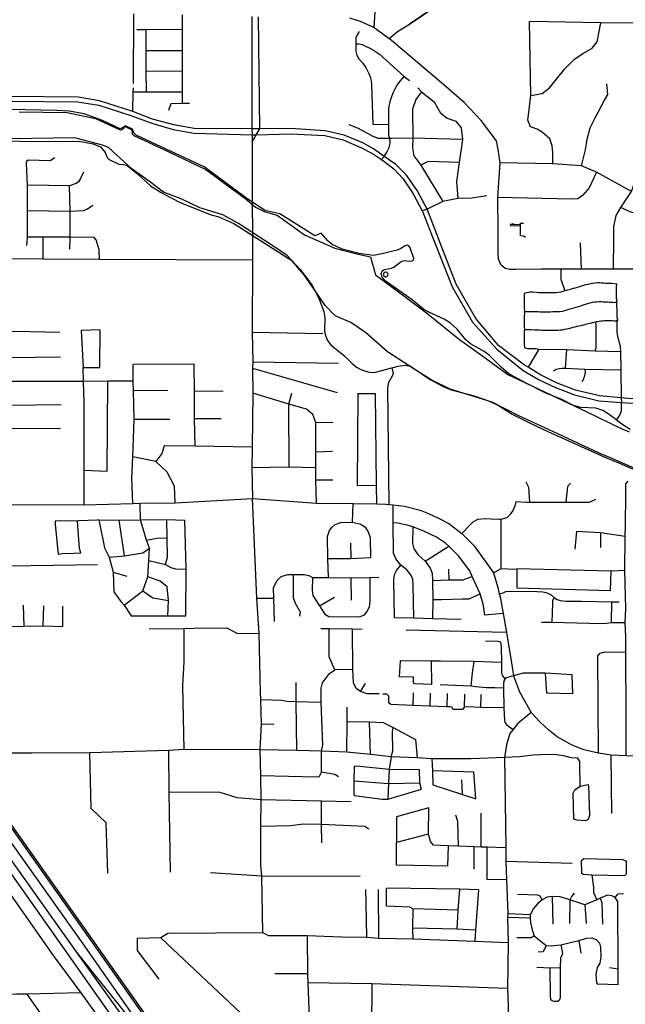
# Model space of a CAD drawing. Header units: millimetres. Extents: x 35 to 72953, y -43 to 70184.
# Tile 95 of 204: x 29095 to 31063, y 37154 to 40354. Entities that reach past the tile are written whole.
import ezdxf

# ---------------------------------------------------------------- set-up
doc = ezdxf.new("R2010")
doc.units = ezdxf.units.MM
for name, color, linetype in [('railways', 4, 'Continuous'), ('roads_1', 1, 'Continuous'), ('roads_3', 3, 'Continuous'), ('water', 7, 'Continuous')]:
    doc.layers.add(name, color=color, linetype=linetype)

msp = doc.modelspace()

# ---------------------------------------------------------------- linework, layer by layer
at = {"layer": 'railways'}
for points in [[(31763.06, 33924.64), (31164.58, 34767.53), (31034.41, 34951.75), (30983.51, 35021.79), (30944.71, 35077.09), (30496.26, 35710.64), (30031.48, 36367.34), (29992.61, 36417.66), (29927.43, 36510.31), (29858.54, 36612.56), (29477.24, 37149.55), (28915.35, 37943.94), (28624.53, 38352.86), (28440.73, 38616.37), (28383.67, 38696.46)], [(31770.35, 33923.69), (31167.99, 34769.98), (31039.76, 34954.24), (30988.85, 35024.27), (30950.05, 35079.57), (30501.61, 35713.12), (30038.53, 36366.89), (29998.18, 36423.01), (29969.5, 36469.4), (29936.64, 36516.6), (29863.29, 36615.88), (29482.58, 37152.02), (28920.7, 37946.42), (28628.92, 38356.66), (28445.07, 38620.26), (28383.67, 38696.46)]]:
    msp.add_lwpolyline(points, dxfattribs=at)
at = {"layer": 'roads_1'}
for points in [[(28211.62, 38747.35), (28439.55, 38455.93), (28529.22, 38335.27), (28634.84, 38177.3), (29029.32, 37630.59), (29420.41, 37077.12), (29732.27, 36650.16), (29950.09, 36354.93), (29982.08, 36310.45), (30102.49, 36140.7), (30165.53, 36036.12), (30218.88, 35916.24), (30262.52, 35774.65), (30293.57, 35674.58)], [(29279.82, 37324.88), (28682.97, 38164.08)], [(30281.11, 35794.76), (30277.97, 35802.34), (30223.73, 35961.29), (30168.88, 36076.95), (30107.02, 36169.67), (30000.78, 36321.79), (29970.97, 36363.92), (29746.9, 36678.9), (29421.23, 37126.19), (29279.82, 37324.88)]]:
    msp.add_lwpolyline(points, dxfattribs=at)
at = {"layer": 'roads_3'}
for points in [[(30246.69, 40329.5), (30255.07, 40450.88), (30264.85, 40476.14), (30291.78, 40505.61), (30284.8, 40520.93), (30272.68, 40512.14), (30265.33, 40497.32), (30264.85, 40476.14)], [(30166.73, 40360.86), (30201.96, 40349.81), (30246.69, 40329.5), (30259.25, 40320.68), (30296.04, 40293.36), (30323, 40316.14), (30362.49, 40339.91), (30441.64, 40393.8), (30362.49, 40339.91)], [(29465.5, 40373.13), (29463.64, 40146.79)], [(29622.99, 40370.19), (29622.99, 40322.5), (29622.98, 40254.14), (29622.97, 40187.55), (29622.96, 40119.95), (29622.84, 40081.58)], [(29849.44, 40364.48), (29849.43, 39999.92)], [(29875.94, 39999.44), (29871.16, 40363.9)], [(29622.99, 40322.5), (29504.81, 40321.9), (29475.53, 40321.76)], [(29504.81, 40321.9), (29505.14, 40254.41), (29505.46, 40188.06), (29505.78, 40120.36)], [(31444.67, 40342.03), (31249.65, 40342.16), (31106.79, 40343.26), (30983.37, 40344.59), (30751.68, 40348.11)], [(30755.73, 40107.75), (30751.68, 40348.11)], [(30755.73, 40107.75), (30793.03, 40114.59), (30817.27, 40132.68), (30867.27, 40194.97), (30899.59, 40227.64), (30926.86, 40245.74), (30955.14, 40262.32), (30972.18, 40282.17), (30983.37, 40344.59)], [(30198.1, 40315.76), (30192.75, 40307.06), (30187.57, 40296.04), (30187.97, 40276.52), (30187.38, 40252.51), (30190.41, 40239.72), (30196.84, 40227.46), (30210.23, 40212.72), (30220.58, 40199.36), (30230.17, 40179.25), (30234.84, 40166.26), (30238.25, 40147.41), (30239.93, 40109.8), (30242.42, 40014.57), (30294.69, 40013.68)], [(30657.1, 39888.72), (30649.88, 39933.04), (30644.83, 39961.19), (30595.09, 40027.19), (30539.44, 40085.09), (30473.18, 40142.28), (30296.04, 40293.36)], [(30187.97, 40276.52), (30197.07, 40276.52), (30207.96, 40274.03), (30242.06, 40257.51), (30264.91, 40242.04), (30344.54, 40170.07), (30361.85, 40157.11)], [(29505.14, 40254.41), (29622.98, 40254.14)], [(31025.23, 39543.42), (31026.36, 39644.67), (31026.36, 39681.36), (31033.94, 39718.56), (31048.46, 39744.29), (31082.96, 39796.52), (31095.03, 39829.62), (31100.58, 39871.33), (31098.06, 39911.79), (31099.57, 39944.21), (31113.71, 39976.38), (31160.17, 40064.84), (31170.19, 40114.79), (31191.48, 40130.67), (31220.27, 40148.26), (31234.91, 40161.33), (31249.73, 40194.32)], [(29505.46, 40188.06), (29622.97, 40187.55)], [(30271.5, 39900.12), (30279.82, 39909.74), (30288.23, 39924.1), (30295.8, 39939.17), (30298.33, 39947.96), (30299.6, 39956.75), (30298.58, 39967.81), (30295.05, 39978.11), (30294.69, 40013.68), (30294.55, 40026.61), (30294.55, 40047.46), (30295.06, 40067.31), (30300.61, 40092.44), (30308.44, 40116.56), (30319.05, 40135.91), (30327.63, 40148.97), (30337.98, 40162.04), (30344.54, 40170.07)], [(29462.58, 40056.55), (29464.22, 40120.51), (29464.53, 40132.69)], [(30389.23, 40132.64), (30400.59, 40120.45), (30441.67, 40087.73), (30461.36, 40053.04), (30484.6, 40034.95), (30512.88, 40024.4), (30530.05, 40002.78), (30534.08, 39965.59), (30523.72, 39890.21), (30515.19, 39828.53), (30518.78, 39773.39)], [(30920.69, 39879.03), (30933.83, 39931.21), (30939.5, 39965.84), (30949.1, 40002.53), (30965.01, 40035.57), (30995.06, 40090.47), (31006.67, 40111.58), (31003.64, 40145.77)], [(30450.57, 39657.3), (30419.04, 39738.32), (30386.4, 39799.77), (30351.98, 39849.29), (30317.86, 39883.31), (30283.31, 39907.19), (30279.82, 39909.74), (30245, 39935.25), (30210.58, 39953.84), (30149.61, 39978.72), (30087.77, 39993.44), (29975.12, 40001.32), (29875.94, 39999.44), (29849.43, 39999.92), (29662.75, 40001.35), (29596.5, 40012.61), (29526.43, 40031.28), (29462.58, 40056.55), (29354.8, 40091.14), (29285.43, 40102.72), (29065.8, 40105.1)], [(29464.22, 40120.51), (29505.78, 40120.36), (29622.96, 40119.95)], [(30400.59, 40120.45), (30382.91, 40095.33), (30371.8, 40063.16), (30372.29, 39969.68), (30372.16, 39937.66), (30375.94, 39912.23), (30398.61, 39882.2), (30470.44, 39764.05)], [(30827.67, 39885.62), (30827.72, 39922.39), (30825.87, 39944.22), (30818.31, 39967.35), (30792.55, 39988.45), (30776.39, 39998.51), (30755.68, 40006.04), (30746.59, 40027.66), (30751.14, 40062.33), (30755.73, 40107.75)], [(29067.21, 40089.5), (29283.4, 40087.2), (29352.43, 40076.47), (29453.57, 40044.27), (29524.51, 40018.3), (29593.54, 39997.41), (29661.61, 39985.55), (29850.81, 39980.24), (29863.92, 39979.87), (29975.6, 39983.81), (30086.81, 39977.6), (30146.25, 39963.48), (30206.17, 39938.07), (30242.12, 39919.44), (30271.5, 39900.12), (30279.03, 39895.16), (30312.59, 39868.64), (30340.87, 39837.03), (30373.94, 39789.04), (30403.05, 39733.13), (30405.1, 39729.22), (30435.99, 39650.61)], [(29647.19, 40081.75), (29622.84, 40081.58), (29586.33, 40081.25), (29579.01, 40059.14)], [(30075.07, 39661.2), (30054.43, 39651.65), (29940.12, 39723.8), (29891.53, 39734.53), (29829.04, 39776.46), (29766.17, 39823.68), (29694.64, 39876.3), (29587.57, 39925.77), (29473.71, 39978.79), (29466.36, 39986.69), (29461.56, 39998.19), (29438.54, 40009.51), (29433.06, 40005.31), (29422.19, 40000.05), (29364, 40027.3), (29305.26, 40048.55), (29255.94, 40057.11), (29215.77, 40059.32), (29060.56, 40063.13)], [(30534.08, 39965.59), (30372.29, 39969.68), (30305.15, 39967.81), (30298.58, 39967.81), (30288.49, 39967.81), (30274.85, 39968.31), (30260.21, 39968.31), (30242.03, 39976.11), (30195.83, 40001.24), (30166.03, 40013.3)], [(29849.43, 39999.92), (29850.81, 39980.24), (29850.81, 39957.7)], [(29850.81, 39957.7), (29863.92, 39979.87), (29875.94, 39999.44)], [(28844.73, 39961.49), (29219.95, 39958.91), (29288.13, 39959.9), (29334.36, 39951.5), (29357.8, 39941.56), (29373.46, 39922.7), (29379.01, 39906.12), (29385.83, 39899.59), (29417.64, 39885.01), (29431.53, 39883.74), (29443.9, 39881.48), (29477.99, 39853.59), (29520.4, 39814.13), (29554.49, 39792.51), (29566.52, 39785.83), (29614.58, 39761.58), (29682.25, 39734.19), (29717.13, 39720.25), (29742.1, 39714.08), (29791.08, 39692.2)], [(29850.81, 39957.7), (29850.86, 39771.97)], [(29123.2, 39899.04), (29194.26, 39896.54), (29209.26, 39906.48)], [(29118.87, 39620.8), (29121.01, 39648.16), (29121.03, 39733.44), (29120.33, 39816.25), (29117.84, 39888.02), (29118.92, 39896.2), (29123.2, 39899.04)], [(30523.72, 39890.21), (30422.97, 39893.23), (30398.61, 39882.2)], [(30649.38, 39756.37), (30649.27, 39776.64), (30657.1, 39888.72)], [(31082.96, 39796.52), (30969.36, 39858.73), (30920.69, 39879.03), (30827.67, 39885.62), (30657.1, 39888.72)], [(29302.09, 39859.21), (29292.8, 39837.89), (29286.73, 39827.94), (29278.51, 39821.55), (29257.44, 39814.79), (29120.33, 39816.25)], [(30969.36, 39858.73), (30945.57, 39808.52), (30924.85, 39784.39), (30908.7, 39772.33), (30889.86, 39771.18), (30649.27, 39776.64)], [(29258.12, 39608.69), (29258.84, 39647.23), (29259.22, 39731.29), (29257.44, 39814.79)], [(30613.36, 39781.64), (30564.46, 39774.87), (30518.78, 39773.39), (30470.44, 39764.05), (30419.04, 39738.32), (30403.05, 39733.13)], [(29332.78, 39750.11), (29315.27, 39738.74), (29301.71, 39733.41), (29259.22, 39731.29), (29121.03, 39733.44)], [(29850.86, 39771.97), (29851.28, 39646.37)], [(30649.76, 39689.89), (30649.38, 39756.37)], [(31200.07, 39727.08), (31159.68, 39723.07), (31106.15, 39722.56), (31078.36, 39729.98), (31048.46, 39744.29)], [(29791.08, 39692.2), (29979.19, 39571.46), (30006.92, 39542.14), (30031.86, 39510.54), (30045.51, 39490.59), (30066.31, 39451.57), (30083.16, 39406.45), (30087.3, 39386.94), (30086.26, 39342.83), (30088.24, 39330.96), (30095.67, 39312.34), (30104.99, 39299.26), (30113.56, 39290.72), (30151.69, 39261.01), (30174.09, 39237.85), (30189.53, 39224.99), (30203.84, 39217.45), (30226.91, 39210.13), (30238.87, 39208.35), (30251.01, 39209.13), (30304.31, 39222.63), (30325.39, 39227.97), (30349.21, 39231.63), (30364.93, 39227.86), (30371.99, 39223.98), (30428.67, 39185.06), (30471.22, 39161.89), (30497.68, 39151.7), (30571.96, 39131.63), (30621.67, 39114.56), (30650.76, 39100.48), (30695.39, 39072.76), (30749.62, 39045.38), (30811.75, 39016.01), (31006.74, 38928.44)], [(30790.92, 39543.92), (30707.88, 39542.13), (30688.42, 39542.9), (30673.35, 39545.49), (30659.33, 39556.85), (30651.29, 39575.97), (30650.25, 39600.52), (30649.76, 39689.89)], [(30688.05, 39685.13), (30723.09, 39684.55)], [(30689.2, 39689.61), (30697.9, 39689.51), (30723.1, 39688.84)], [(30697.91, 39693.44), (30697.9, 39689.51)], [(30738.56, 39646.39), (30733.99, 39651.44), (30722.97, 39651.61), (30723.09, 39684.55), (30723.1, 39688.84), (30723.12, 39693.17), (30732.57, 39693.17)], [(30097.13, 39634.62), (30075.07, 39661.2)], [(30435.99, 39650.61), (30448.09, 39618)], [(30462.21, 39626.07), (30450.57, 39657.3)], [(29337.04, 39647.05), (29258.84, 39647.23), (29171, 39647.44), (29121.01, 39648.16)], [(29171.36, 39576.31), (29171, 39647.44)], [(29354.53, 39575.33), (29353.81, 39606.54), (29343.47, 39638.88), (29337.04, 39647.05)], [(29851.28, 39646.37), (29851.5, 39572.69), (29851.09, 39339.37), (29852.57, 39242.34), (29852.06, 39222.18), (29853.22, 39141.04), (29850.89, 38965.31), (29850.1, 38898.08), (29852.01, 38798.19)], [(30363.93, 39613.15), (30360.32, 39619.66), (30354.88, 39621.19), (30347.35, 39619.37), (30333.32, 39610.5), (30321.84, 39605.85), (30277.49, 39594.66), (30244.92, 39588.56), (30198.45, 39594.36), (30143.26, 39608.2), (30110.14, 39623.67), (30097.13, 39634.62)], [(30448.09, 39618), (30500.48, 39486.5), (30567.11, 39371.91), (30645.73, 39283.86), (30731.54, 39213.86), (30782.84, 39184.52), (30836.54, 39158.55), (30897.9, 39134.85), (30977.48, 39116.21), (31050.44, 39110.75), (31082.95, 39108.31), (31149.3, 39113.52), (31189.38, 39116.78), (31453.42, 39122.54), (31655.85, 39126.96), (31850.01, 39134.32), (31965.06, 39136.58), (32206.92, 39136.15), (32266.61, 39136.04), (32286.27, 39135.49), (32567.69, 39132.71), (32620.79, 39131.26), (32771.25, 39119.69)], [(32742.41, 39137.46), (32620.57, 39143.81), (32568.19, 39145.99), (32536.62, 39146.43), (32291.78, 39149.96), (32268.76, 39150.08), (32205.06, 39150.09), (31965.36, 39150.14), (31851.77, 39149), (31656.33, 39141.07), (31453.33, 39132.47), (31189.38, 39130.32), (31081.99, 39122.42), (31049.71, 39125.57), (30979.38, 39132.41), (30901.74, 39150.08), (30839.21, 39173.75), (30785.72, 39200.88), (30747.38, 39225.21), (30735.78, 39231.66), (30650.94, 39296), (30577.7, 39382.94), (30513.57, 39495.44), (30462.21, 39626.07)], [(30920.92, 39543.72), (30917.48, 39629.57)], [(30376.16, 39577.91), (30363.93, 39613.15)], [(29851.5, 39572.69), (29354.53, 39575.33), (29171.36, 39576.31), (29063.92, 39576.88)], [(30560.2, 39300.56), (30545.32, 39314.31), (30517.08, 39349), (30495.52, 39367.63), (30474.81, 39380.71), (30426.51, 39402.66), (30408.72, 39412.64), (30370.97, 39443.68), (30283.32, 39505.31), (30272.78, 39517.84), (30269.77, 39529.59), (30272.97, 39537.13), (30279.28, 39542.23), (30303.47, 39546.88), (30311.19, 39549.76), (30330.02, 39565.72), (30337.18, 39569.71), (30345.18, 39571.48), (30361.32, 39569.6), (30370.28, 39570.29), (30374.59, 39572.85), (30376.16, 39577.91)], [(30288.73, 39519.77), (30291.19, 39522.6), (30292.17, 39526.28), (30291.31, 39529.89), (30288.84, 39532.68), (30286.39, 39533.76), (30283.83, 39533.89), (30281.19, 39533.19), (30279.17, 39531.68), (30277.88, 39529.94), (30276.96, 39527.05), (30277.3, 39524.55), (30278.46, 39521.66), (30280.16, 39520.17), (30283.22, 39518.71), (30285.82, 39518.79), (30288.73, 39519.77)], [(31093.64, 39544.13), (31025.23, 39543.42), (30920.92, 39543.72), (30854.25, 39543.82), (30790.92, 39543.92)], [(30854.25, 39543.82), (30854.25, 39511.44), (30867.02, 39473.11)], [(31036.1, 39494.72), (31020, 39496.61), (31011.16, 39496.94), (31005.69, 39497.05), (30999.58, 39497.38), (30993.08, 39497.83), (30986.39, 39498.6), (30979.33, 39499.05), (30971.8, 39498.94), (30964.27, 39498.49), (30956.64, 39497.38), (30949.11, 39495.61), (30941.68, 39494.06), (30934.43, 39492.51), (30927.46, 39490.51), (30914, 39486.3), (30907.31, 39484.41), (30900.72, 39482.42), (30894.13, 39480.54), (30887.45, 39478.65), (30880.67, 39476.88), (30873.89, 39474.99), (30867.02, 39473.11), (30860.05, 39471.34), (30853.08, 39469.45), (30838.87, 39467.23), (30831.52, 39466.79), (30824.18, 39466.57), (30809.68, 39466.35), (30795.47, 39466.79), (30788.31, 39466.9), (30781.25, 39467.12), (30774.19, 39467.46), (30760.26, 39468.68), (30753.76, 39469.34), (30737.94, 39465.46)], [(31036.1, 39494.72), (31033.01, 39488.22), (31033.19, 39480.35), (31033.38, 39471.59), (31033.48, 39466.49), (31033.67, 39460.95), (31033.85, 39455.07), (31034.04, 39449.09), (31035.31, 39438.34), (31034.51, 39436.23), (31034.8, 39429.58), (31035.17, 39422.82), (31035.45, 39416.05), (31035.74, 39409.29), (31035.93, 39402.42), (31036.11, 39395.55), (31036.11, 39388.56), (31037.47, 39377.5), (31035.83, 39374.6), (31035.64, 39367.5), (31035.55, 39360.3), (31035.55, 39353.31), (31035.64, 39346.22), (31036.11, 39339.02), (31036.87, 39331.92), (31038.18, 39325.05), (31039.97, 39318.18), (31043.74, 39304.43), (31045.06, 39297.56), (31046.09, 39290.35), (31047.67, 39276.3), (31048.54, 39216.42), (31049.71, 39125.57), (31050.44, 39110.75)], [(30737.94, 39465.46), (30734.94, 39464.72), (30734.56, 39457.63), (30734.37, 39444.1), (30734.47, 39438.45), (30734.56, 39432.35), (30734.75, 39419.49), (30736.12, 39405.75), (30735.03, 39405.86), (30735.13, 39398.88), (30735.03, 39392), (30734.94, 39385.13), (30734.66, 39371.16), (30734.56, 39364.07), (30734.37, 39356.87), (30735.82, 39346.69), (30734.28, 39343.12), (30734.28, 39336.58), (30734.28, 39329.71), (30734.28, 39323.39), (30734.37, 39317.18), (30734.37, 39311.31), (30734.47, 39305.65), (30734.56, 39300.44), (30735.85, 39289.05)], [(30736.12, 39405.75), (30748.54, 39405.75), (30767.28, 39406.08), (30779.05, 39405.86), (30785.35, 39405.53), (30791.94, 39405.53), (30798.82, 39405.3), (30805.88, 39405.19), (30820.38, 39405.41), (30827.91, 39405.75), (30835.53, 39405.75), (30843.16, 39405.75), (30850.97, 39406.19), (30858.69, 39407.3), (30866.41, 39408.96), (30873.85, 39411.07), (30881.29, 39413.28), (30888.73, 39415.72), (30896.16, 39418.05), (30903.6, 39420.38), (30911.23, 39422.71), (30918.85, 39425.03), (30926.39, 39427.36), (30933.92, 39429.8), (30941.35, 39432.24), (30948.7, 39434.23), (30956.14, 39436.01), (30963.39, 39437.12), (30970.73, 39437.67), (30977.7, 39438.34), (30984.66, 39438.22), (30991.72, 39438), (30998.78, 39437.56), (31005.37, 39437), (31011.59, 39436.67), (31017.52, 39436.34), (31022.6, 39436.01), (31028.72, 39435.34), (31035.31, 39438.34)], [(31037.47, 39377.5), (31033.33, 39374.73), (31027.49, 39375.17), (31020.52, 39375.62), (31012.43, 39375.95), (31003.67, 39375.95), (30994.07, 39375.51), (30988.8, 39374.95), (30983.62, 39374.4), (30978.34, 39373.73), (30972.79, 39372.85), (30968.45, 39372.26), (30967.14, 39371.85), (30961.21, 39370.41), (30955.18, 39368.74), (30949.35, 39367.41), (30943.42, 39365.97), (30937.58, 39364.42), (30931.46, 39363.09), (30925.25, 39361.54), (30918.94, 39359.99), (30912.63, 39358.44), (30906.23, 39356.88), (30899.64, 39355.33), (30893.05, 39353.67), (30886.36, 39351.9), (30879.4, 39350.23), (30872.43, 39348.57), (30865.37, 39347.13), (30858.12, 39345.91), (30850.78, 39345.02), (30843.62, 39344.47), (30836.09, 39344.14), (30828.46, 39344.14), (30820.93, 39344.36), (30813.49, 39344.36), (30806.06, 39344.36), (30798.9, 39344.47), (30791.93, 39344.8), (30785.34, 39345.03), (30779.22, 39345.36), (30773.57, 39345.58), (30768.3, 39345.69), (30758.89, 39346.58), (30750.7, 39346.8), (30744.95, 39346.36), (30735.82, 39346.69)], [(30965.56, 39277.93), (30968.04, 39288.1), (30968.13, 39296.08), (30968.32, 39305.4), (30968.6, 39314.93), (30968.6, 39320.25), (30968.6, 39325.68), (30968.6, 39331.56), (30968.6, 39337.54), (30968.6, 39343.19), (30968.51, 39348.63), (30968.32, 39358.05), (30968.04, 39364.26), (30967.47, 39370.35), (30968.45, 39372.26)], [(29225.64, 39338.1), (29128.68, 39340.12), (29063, 39340.89)], [(29295.34, 39344.11), (29301.39, 39224.49), (29355.93, 39224.48), (29356.96, 39346.11), (29295.34, 39344.11)], [(29851.09, 39339.37), (30080.52, 39334.31)], [(31079.52, 39022.77), (31052.21, 39039.84), (31042.71, 39047.26), (31034.1, 39052.97), (31027.08, 39059.13), (31007.87, 39073.98), (30990.26, 39083.96), (30967.39, 39091.94), (30918.9, 39094.6), (30895.36, 39100.47), (30859.21, 39118.65), (30803.1, 39141.82), (30741.62, 39172.75), (30684.75, 39203.56), (30659.62, 39225.51), (30621.39, 39264.2), (30604.16, 39276.06), (30560.2, 39300.56)], [(30735.85, 39289.05), (30745.83, 39286.28), (30753.36, 39286.06), (30762.49, 39285.72), (30768.14, 39285.61), (30773.7, 39285.39), (30782.14, 39284.15), (30873.02, 39282.4), (30965.56, 39277.93), (31047.67, 39276.3)], [(30782.14, 39284.15), (30747.38, 39225.21)], [(30869.38, 39221.85), (30873.02, 39282.4)], [(29227.65, 39257.68), (29062.67, 39255.42)], [(29462.93, 38782.13), (29459.91, 38865.58), (29462.96, 38933.94), (29467.01, 39054.57), (29465.01, 39148.06), (29464.51, 39179.99), (29463.51, 39233.51)], [(29661.99, 39234.49), (29463.51, 39233.51)], [(29664.99, 38968.09), (29663.49, 39057.05), (29662.99, 39146.53), (29661.99, 39234.49)], [(29852.57, 39242.34), (30131.46, 39238.46)], [(29302.38, 39178.64), (29301.39, 39224.49)], [(29852.06, 39222.18), (30127.07, 39142.61)], [(30304.31, 39222.63), (30308.69, 39204.46), (30307.13, 39197.76), (30294.13, 39175.01), (30290.77, 39157.84), (30295.14, 38778.87)], [(30829.93, 39213.28), (30833.13, 39215.75), (30839.91, 39218.3), (30847.82, 39220.3), (30857.89, 39221.41), (30869.38, 39221.85), (30933.02, 39218.86), (31048.54, 39216.42)], [(30923.51, 39178.29), (30926.05, 39182.83), (30928.6, 39187.38), (30930.01, 39192.14), (30931.33, 39197.13), (30932.64, 39203.01), (30933.49, 39209.32), (30933.21, 39216.64), (30933.02, 39218.86)], [(29464.51, 39179.99), (29381.43, 39179.42), (29302.38, 39178.64), (29062.38, 39178.35), (28900.35, 39177.96), (28861.99, 39177.83), (28816.49, 39177.66), (28740.77, 39177.39), (28659.96, 39177.11), (28562.99, 39176.76), (28464.68, 39176.41), (28340.77, 39175.98), (28264, 39175.71)], [(29304.34, 38778.15), (29304.36, 38890.73), (29304.38, 39031.48), (29304.4, 39111.9), (29302.38, 39178.64)], [(29304.36, 38890.73), (29379.11, 38886.7), (29381.43, 39179.42)], [(29577.13, 39149.05), (29465.01, 39148.06)], [(29756.42, 39147.51), (29662.99, 39146.53)], [(30057.3, 39045.5), (30048.03, 39071.3), (30027.56, 39088.57), (29970.18, 39105.11), (29853.22, 39141.04)], [(29971.25, 38900.5), (29970.18, 39105.11), (29980.09, 39140.46)], [(30251.61, 39138.38), (30193.51, 39138.06), (30193.68, 39138.06), (30191.41, 38840.64), (30254.47, 38842.17)], [(30255.86, 38781.35), (30254.47, 38842.17), (30251.61, 39138.38)], [(31034.1, 39052.97), (31045.28, 39069.5), (31051.01, 39083.63), (31050.44, 39110.75)], [(29229.72, 39102.67), (29062.07, 39100.64)], [(29583.18, 39055.56), (29467.01, 39054.57)], [(29750.36, 39057.04), (29663.49, 39057.05)], [(30059.5, 38782.63), (30057.52, 38858.29), (30057.29, 38898.36), (30058.09, 38949.43), (30057.3, 39045.5)], [(30113.15, 39044.6), (30057.3, 39045.5)], [(29227.61, 39025.46), (29061.79, 39025.24)], [(29850.89, 38965.31), (29664.99, 38968.09), (29564.98, 38969.11), (29556.9, 38944.98), (29537.7, 38918.84)], [(30111.7, 38951.59), (30058.09, 38949.43)], [(29600.31, 38784.63), (29597.8, 38838.91), (29574.56, 38884.16), (29537.7, 38918.84), (29462.96, 38933.94)], [(31006.74, 38928.44), (31044.61, 38913.25), (31156.01, 38864.46)], [(30057.29, 38898.36), (29971.25, 38900.5), (29850.1, 38898.08)], [(30113.06, 38858.3), (30057.52, 38858.29)], [(30740.4, 38852.94), (30749.2, 38835.45), (30751.75, 38786.65)], [(31065.79, 37962.27), (31066.07, 38088.67), (31064.98, 38299.89), (31065.31, 38348.65), (31063, 38395.62), (31065.31, 38441.17), (31061.29, 38564.6), (31062.36, 38674.61), (31063.49, 38710.22), (31065.35, 38812.03), (31064.77, 38846.46), (31072.8, 38854.92)], [(30884.73, 38848.57), (30875.21, 38836.9), (30870.22, 38786.19)], [(29060.84, 38778.58), (29304.34, 38778.15), (29462.93, 38782.13), (29487.18, 38782.64), (29600.31, 38784.63), (29852.01, 38798.19)], [(29852.01, 38798.19), (30059.5, 38782.63), (30178.43, 38782.03), (30255.86, 38781.35), (30284.59, 38779.99), (30295.14, 38778.87), (30308.6, 38777.44), (30345.56, 38772.85), (30396.2, 38760.13), (30424.24, 38749.24), (30454.57, 38735.04), (30489.82, 38716.52), (30532.25, 38684.8), (30572.49, 38643.94), (30634.52, 38556.97)], [(29876.77, 37981.43), (29881.38, 38066.45), (29878.91, 38143.91), (29878.27, 38169.1), (29873.51, 38359.85), (29866.12, 38474.39), (29852.01, 38798.19)], [(30532.25, 38684.8), (30555.77, 38709.89), (30568.98, 38722.52), (30583.99, 38731.16), (30608.61, 38733.09), (30627.26, 38732.05), (30654.19, 38731.02), (30659.82, 38731.12), (30667.58, 38732.89), (30679.58, 38736.7), (30691.5, 38748.55), (30699.27, 38759.38), (30706.52, 38777.42), (30708.07, 38788.76)], [(30708.07, 38788.76), (30739.68, 38786.7), (30751.75, 38786.65), (30870.22, 38786.19), (30947.41, 38786.19), (30967.1, 38796.49)], [(28134.34, 38768.48), (28183.33, 38711.67), (28241.59, 38634.53), (28301.38, 38563.74), (28454.07, 38382.74), (29203.85, 37312.84), (29293.54, 37192.16), (29421.21, 37013.58), (29620.81, 36743.27), (29707.22, 36618.73), (29858.19, 36406.04), (29943.81, 36285.15)], [(29434.6, 38451.39), (29495.21, 38498.64), (29511.39, 38543.87), (29515.43, 38597.15), (29517.46, 38636.36), (29506.86, 38663), (29488.18, 38728.86), (29487.18, 38782.64)], [(30176.33, 38721.76), (30178.43, 38782.03)], [(30375.6, 38409), (30373.94, 38515.51), (30372.66, 38535.71), (30366.07, 38550.44), (30353.18, 38566.39), (30333.71, 38581.13), (30317.4, 38601.79), (30310.26, 38620.38), (30308.92, 38718.92), (30308.6, 38777.44)], [(29352.82, 38728.88), (29346.76, 38727.87), (29258.37, 38724.87), (29227.05, 38725.88), (29210.9, 38724.88), (29210.38, 38713.32), (29220.47, 38617.31), (29233.61, 38619.31), (29271.48, 38620.32), (29293.7, 38621.31), (29289.67, 38635.89), (29283.62, 38723.86)], [(29352.82, 38728.88), (29418.47, 38727.86), (29488.18, 38728.86), (29573.54, 38730.35), (29632.13, 38728.33)], [(29352.82, 38728.88), (29370.99, 38638.39), (29385.63, 38607.23), (29399.26, 38558.96), (29401.27, 38494.63), (29423.49, 38463.45), (29434.6, 38451.39), (29457.83, 38417.2), (29577.03, 38417.18), (29634.61, 38417.18)], [(29435.63, 38612.24), (29418.47, 38727.86)], [(29568.97, 38583.57), (29575.54, 38607.7), (29574.53, 38670.53), (29573.54, 38730.35)], [(29634.61, 38417.18), (29636.14, 38569.49), (29632.13, 38728.33)], [(30098.27, 38542.06), (30096.63, 38602.91), (30096.01, 38675), (30102.43, 38694.43), (30109.56, 38704.51), (30120.55, 38713.94), (30139.06, 38720.37), (30176.33, 38721.76)], [(30176.33, 38721.76), (30203.51, 38714.75), (30218, 38704.64), (30227.34, 38689.77), (30233.8, 38671.92), (30235.26, 38606.91)], [(30659.78, 38570.32), (30659.82, 38731.12)], [(30666.62, 38424.79), (30607.27, 38419.31), (30601.26, 38454.92), (30592.09, 38488.06), (30565.93, 38545.18), (30557.92, 38563.15), (30521.34, 38612.3), (30489.44, 38643.78), (30479.18, 38653.05), (30449.46, 38672.97), (30408.42, 38692.53), (30373.09, 38705.75), (30354.2, 38711.8), (30323.86, 38718.07), (30308.92, 38718.92)], [(30373.09, 38705.75), (30371.35, 38651.84), (30376.31, 38634.89), (30388.77, 38616.36), (30413.06, 38594.21), (30428.91, 38571.91), (30435.27, 38555.67), (30436.8, 38531.85), (30437.49, 38469.82)], [(30904.87, 38690.59), (30899.22, 38633.87)], [(31062.36, 38674.61), (30982.33, 38686.84), (30904.87, 38690.59)], [(29506.86, 38663), (29541.2, 38669.53), (29574.53, 38670.53)], [(30982.33, 38686.84), (30982.42, 38638.89)], [(29385.63, 38607.23), (29435.63, 38612.24), (29495.23, 38621.28), (29517.46, 38636.36)], [(30170.23, 38654.35), (30170.83, 38603.82)], [(30413.06, 38594.21), (30489.44, 38643.78)], [(29515.43, 38597.15), (29568.97, 38583.57), (29586.14, 38574.52), (29604.32, 38568.99), (29636.14, 38569.49)], [(30096.63, 38602.91), (30170.83, 38603.82), (30235.26, 38606.91)], [(29060.06, 38579.24), (29347.74, 38584.11)], [(30312.87, 38410.55), (30311.25, 38534.41), (30313.18, 38551.8), (30319.73, 38564.78), (30333.71, 38581.13)], [(30490.67, 38533.5), (30489.92, 38568.99)], [(30634.52, 38556.97), (30659.78, 38570.32), (30682.91, 38569.53), (30697.51, 38568.81), (30710.49, 38569.48)], [(30710.49, 38569.48), (30711.14, 38508.33)], [(31061.29, 38564.6), (31017.78, 38562.54), (30710.49, 38569.48)], [(31015.46, 38499.53), (31017.78, 38562.54)], [(29399.26, 38558.96), (29443.71, 38545.89)], [(29577.03, 38417.18), (29579.05, 38466.96), (29574.51, 38510.69), (29551.79, 38529.79), (29511.39, 38543.87)], [(29922.93, 38398.9), (29920.57, 38474.84), (29920.53, 38507.47), (29930.41, 38530.32), (29944.42, 38545.04)], [(29944.42, 38545.04), (29966.16, 38551.56), (29983.72, 38551.36), (30021.01, 38551.38), (30034.33, 38548.54), (30046.84, 38541.57), (30098.27, 38542.06), (30171.77, 38540.84), (30233.84, 38541.5), (30262.1, 38542.1)], [(29983.72, 38551.36), (29984.15, 38477.02), (29990.08, 38458.07), (30007.1, 38430.42), (30004.97, 38416.19)], [(30046.84, 38541.57), (30046.1, 38500.51), (30048.31, 38483.37), (30069.62, 38449.61), (30086.66, 38422.66), (30099.64, 38414.32), (30199.56, 38414.03), (30215.3, 38420.46), (30222.87, 38429.88), (30232.4, 38445.86), (30234.32, 38463.7), (30233.84, 38541.5)], [(30171.77, 38540.84), (30172.03, 38468.01)], [(30436.8, 38531.85), (30490.67, 38533.5), (30535.74, 38534.46), (30565.93, 38545.18)], [(30634.52, 38556.97), (30648.51, 38509.54), (30653.79, 38487.93), (30656.15, 38478.25), (30662, 38448.44), (30666.62, 38424.79), (30676.8, 38363.18), (30693.21, 38263.83), (30700.46, 38221.83), (30719.9, 38169.43), (30757.37, 38103.05)], [(29495.21, 38498.64), (29527.54, 38475.51), (29579.05, 38466.96)], [(30711.14, 38508.33), (31015.46, 38499.53)], [(29866.12, 38474.39), (29920.57, 38474.84)], [(30069.62, 38449.61), (30117.83, 38477.88)], [(30437.49, 38469.82), (30437, 38407.6)], [(30437.49, 38469.82), (30465.71, 38470.52), (30500.57, 38471.01), (30533.4, 38472.02), (30556.13, 38472.02), (30592.09, 38488.06)], [(30653.79, 38487.93), (30666.09, 38492.22), (30675.48, 38495.96), (30694.65, 38497.08), (30776.58, 38495.96), (30795.75, 38495.2), (30805.8, 38492.65), (30822.28, 38484.98), (30833.18, 38475.99), (30842.21, 38469.9), (30852.01, 38466.93), (30870.99, 38465.06), (30919.84, 38464.69), (31018.39, 38462.6), (31043.49, 38462.07)], [(30833.18, 38475.99), (30828.73, 38470.7), (30826.87, 38466.07), (30826.47, 38457.48), (30824.87, 38396.65)], [(29106.8, 38451.45), (29108.82, 38382.87)], [(29171.94, 38384.07), (29173.47, 38449.43)], [(29235.08, 38382.06), (29235.59, 38448.41)], [(31018.39, 38462.6), (31016.88, 38395.81)], [(30529.59, 38404.97), (30437, 38407.6), (30375.6, 38409), (30312.87, 38410.55)], [(28726.45, 38377.64), (29050.21, 38378.58), (29059.3, 38381.87), (29108.82, 38382.87), (29171.94, 38384.07), (29235.08, 38382.06)], [(29516.25, 38374.53), (29628.56, 38376.28), (29661.64, 38376.8), (29768.4, 38378.14), (29800.78, 38360.86), (29873.51, 38359.85)], [(29628.56, 38376.28), (29628.78, 38360.49), (29629.15, 38267.98), (29624.54, 38189.76), (29629.02, 37982.44)], [(30068.45, 37893.94), (30075.77, 37908.51), (30076.03, 37977.54), (30079.91, 37997.85), (30074.45, 38135.16), (30074.84, 38181.47), (30078.71, 38198.93), (30101.64, 38229.95), (30119.04, 38241.09), (30100.8, 38283.86), (30100.77, 38374.49)], [(30208.19, 38372.68), (30176.89, 38373.6), (30100.77, 38374.49), (30073.8, 38374.94)], [(30263.76, 38163.1), (30223.98, 38163.22), (30202.82, 38170.81), (30189.12, 38181.29), (30179.93, 38199.5), (30177.82, 38242.43), (30176.89, 38373.6)], [(30676.8, 38363.18), (30350.61, 38370.75)], [(30791.39, 38396.13), (30824.87, 38396.65), (30946.41, 38392.82), (30986.25, 38392.44), (31003.54, 38393.57), (31016.88, 38395.81), (31063, 38395.62)], [(30672.86, 38212.57), (30663.96, 38223.18), (30661.69, 38231.73), (30662.19, 38265.16), (30660.44, 38316.44), (30658.67, 38331.53), (30651.49, 38333.38), (30608.4, 38334.78)], [(30975.7, 37970.36), (30973.82, 38286.48), (30981.11, 38295.93), (30993.39, 38298.93), (31064.98, 38299.89)], [(30177.82, 38242.43), (30119.04, 38241.09)], [(30662.19, 38265.16), (30571.33, 38268.45), (30462.31, 38269.86), (30433.13, 38269.77), (30331.2, 38270.75), (30328.57, 38218.93)], [(30434.08, 38194.09), (30433.13, 38269.77)], [(30571.33, 38268.45), (30565.6, 38231.16), (30561.39, 38188.45)], [(30434.08, 38194.09), (30378.58, 38195.59), (30375.04, 38200.33), (30375.31, 38217.93), (30328.57, 38218.93)], [(30700.46, 38221.83), (30677.59, 38215.39), (30672.86, 38212.57), (30671.29, 38211.63), (30668, 38205.59), (30667.49, 38196.04), (30667.67, 38182.04), (30668.5, 38117.62), (30670.27, 38076.4), (30672.3, 38070.13), (30677.61, 38063.85), (30683.66, 38058.07), (30698.85, 38047.53)], [(30889.86, 38225.42), (30804.45, 38230.37), (30731.15, 38230.58), (30700.46, 38221.83)], [(30889.86, 38225.42), (30891.83, 38163.62), (30808.54, 38165.96), (30804.45, 38230.37)], [(29995.94, 37978.87), (29993.71, 38137.06), (29993.39, 38200.64)], [(30202.82, 38170.81), (30218.71, 38197.51)], [(30667.67, 38182.04), (30639.07, 38183.11), (30612.29, 38182.94), (30576.77, 38186.13), (30561.39, 38188.45), (30511.72, 38190.75), (30461.34, 38192.65)], [(30668.5, 38117.62), (30592.87, 38119.56), (30548.41, 38120.69), (30540.09, 38120.01), (30534.1, 38112.22), (30504.13, 38113.03), (30499.72, 38119.85), (30493.19, 38121.35), (30482.78, 38121.73), (30428.24, 38123.77), (30372.69, 38125.83), (30301.01, 38128.5), (30294.88, 38134.5), (30294.73, 38156.24), (30288.68, 38162.5), (30274.78, 38162.28)], [(30373.46, 38167.02), (30372.69, 38125.83)], [(30429.01, 38165.26), (30428.24, 38123.77)], [(30484.56, 38164.5), (30482.78, 38121.73)], [(30540.6, 38162.49), (30540.09, 38120.01)], [(30593.88, 38161.23), (30592.87, 38119.56)], [(29963.69, 38138.61), (29947.33, 38142.25), (29878.91, 38143.91)], [(30074.45, 38135.16), (29993.71, 38137.06), (29963.69, 38138.61)], [(30158.54, 37974.13), (30158.92, 38073.7), (30159.66, 38120.61)], [(30757.37, 38103.05), (30713.33, 38065.78), (30698.85, 38047.53), (30688.5, 38034.49), (30676.97, 37997.75), (30670.95, 37956.84)], [(32747.01, 37914.66), (32254.6, 37912.45), (32166.52, 37916.25), (31983.98, 37936.24), (31934.33, 37940.74), (31903.1, 37943.56), (31805.54, 37946.24), (31744.7, 37947.04), (31625.7, 37949.53), (31463.62, 37949.73), (31289.72, 37955.72), (31222.42, 37958.05), (31125.44, 37959.83), (31065.79, 37962.27), (31017.71, 37964.25), (30975.7, 37970.36), (30928.46, 37981.11), (30888.74, 37997.48), (30842.33, 38023.38), (30814.47, 38045.85), (30786.84, 38071.53), (30757.37, 38103.05)], [(29881.38, 38066.45), (29921.14, 38065.32)], [(30158.92, 38073.7), (30232.52, 38072.47), (30276.76, 38069.86), (30308.71, 38053.98), (30381.34, 38015.33), (30386.83, 37955.66)], [(30234.76, 37966.08), (30232.52, 38072.47)], [(30302.19, 37958.93), (30307.6, 37978.51), (30306.41, 38040.04), (30308.71, 38053.98)], [(30100.08, 36225.16), (30007.82, 36361.27), (29930.28, 36469.97), (29576.39, 36966.09), (29457.6, 37127.79), (29306.49, 37343.38), (28869.37, 37958.78)], [(29876.77, 37981.43), (29629.02, 37982.44), (29579.48, 37979.54), (29323.16, 37971.33), (29134.84, 37970.11), (29065.16, 37970.12)], [(29327.24, 37790.67), (29323.16, 37971.33)], [(29584.98, 37583.71), (29580.73, 37844.29), (29579.48, 37979.54)], [(29884.9, 37386.44), (29881.79, 37571.24), (29878.81, 37606.87), (29879.08, 37732.03), (29879.6, 37819.12), (29878.5, 37896.55), (29876.77, 37981.43)], [(30670.95, 37956.84), (30562.19, 37951.81), (30434.36, 37952.63), (30386.83, 37955.66), (30302.19, 37958.93), (30234.76, 37966.08), (30158.54, 37974.13), (30076.03, 37977.54), (29995.94, 37978.87), (29876.77, 37981.43)], [(30302.19, 37958.93), (30295.94, 37919.12), (30293.54, 37871.97), (30292.01, 37821.64)], [(30909.19, 37954.35), (30887.44, 37955.63), (30863.52, 37961.55), (30839.83, 37965.11), (30807.27, 37966.47), (30763.34, 37963.67), (30719.13, 37958.6), (30670.95, 37956.84)], [(30670.95, 37956.84), (30674.53, 37662.87), (30674.52, 37618.18), (30676.7, 37560.29), (30681.36, 37448.91), (30680.85, 37437.48), (30682.32, 37354.61), (30680.73, 37206), (30682.54, 37151.57), (30681.78, 36879.52), (30681.15, 36851.8), (30677.93, 36669.62), (30674.12, 36345.62)], [(30916.94, 37863.76), (30915.39, 37934.29), (30915.39, 37943.83), (30909.19, 37954.35)], [(31019.56, 37773.99), (31017.71, 37964.25)], [(30182.61, 37833.37), (30182.66, 37880.77), (30183.09, 37927.9)], [(30183.09, 37927.9), (30190.04, 37929.52), (30295.94, 37919.12), (30394.7, 37917.41)], [(30434.36, 37952.63), (30436.22, 37913.84), (30437.76, 37867.68)], [(30068.45, 37893.94), (30058.84, 37892.68), (29878.5, 37896.55)], [(30130.76, 37893.93), (30119.47, 37900.96), (30075.77, 37908.51)], [(30400.47, 37853.19), (30395.54, 37874.2), (30394.7, 37917.41)], [(30436.22, 37913.84), (30570.72, 37909.63)], [(30577.42, 37822.19), (30570.72, 37909.63)], [(30182.66, 37880.77), (30293.54, 37871.97), (30395.54, 37874.2)], [(30437.76, 37867.68), (30534.56, 37835.96), (30577.42, 37822.19)], [(30534.56, 37835.96), (30531.54, 37884.1)], [(30943.19, 37864.1), (30946.59, 37768.32), (30942.88, 37754.76), (30932.35, 37751.07), (30905.74, 37753.22), (30895.84, 37755.99), (30894.29, 37841), (30899.25, 37851.46), (30916.94, 37863.76), (30942.57, 37868.41), (30943.19, 37864.1)], [(30172.23, 37811.92), (30075.78, 37814.9), (29879.6, 37819.12), (29802.03, 37825.65), (29747.09, 37842.94), (29580.73, 37844.29)], [(30182.61, 37833.37), (30273.41, 37820.56), (30292.01, 37821.64), (30400.47, 37853.19)], [(30077.47, 37679.4), (30076.36, 37738.4), (30075.78, 37814.9)], [(29382.16, 37581.1), (29376.76, 37743.84), (29327.24, 37790.67)], [(30319.83, 37763.91), (30319.4, 37680.56)], [(30424.24, 37707.48), (30425.03, 37793.18), (30319.83, 37763.91)], [(30520.79, 37668.33), (30519.54, 37748.21), (30512.21, 37768.75)], [(30595.22, 37664.82), (30594.67, 37775.68)], [(30230.3, 37724.03), (30216.65, 37731.94), (30076.36, 37738.4), (30017.21, 37739.54), (29975.61, 37733.95), (29879.08, 37732.03)], [(30424.24, 37707.48), (30319.4, 37680.56)], [(30674.53, 37662.87), (30613.17, 37665), (30595.22, 37664.82), (30571.93, 37666.49), (30520.79, 37668.33), (30487.73, 37669.52), (30440.3, 37671.23), (30429.99, 37682.99), (30424.24, 37707.48)], [(30319.7, 37606.36), (30319.4, 37680.56)], [(30487.73, 37669.52), (30485.23, 37602.88), (30319.7, 37606.36)], [(30572.08, 37593.06), (30571.93, 37666.49)], [(30613.17, 37665), (30613.53, 37561.45), (30676.7, 37560.29)], [(30890.32, 37611.49), (30674.52, 37618.18)], [(31065.74, 37619.78), (31065.96, 37578.41), (31064.21, 37574.06), (31058.74, 37571.65), (30954.57, 37574.27), (30926.13, 37576.45), (30922.18, 37579.28), (30921.09, 37621.74), (30928.1, 37628.06), (31054.8, 37625.23), (31065.74, 37619.78)], [(30201.7, 37570.08), (29881.79, 37571.24), (29715.04, 37581.37)], [(30954.57, 37574.27), (30959.39, 37535.28), (30960.21, 37518.22)], [(30222.81, 37370.97), (30221.64, 37485.63), (30220.08, 37527.38)], [(30262.47, 37368.2), (30261.55, 37527.22)], [(30585.74, 37526.94), (30525.2, 37528.63), (30287.01, 37531.68)], [(30287.3, 37472.92), (30287.01, 37531.68)], [(30516.84, 37399.08), (30520.34, 37460.35), (30525.2, 37528.63)], [(30585.74, 37526.94), (30576.63, 37395.48), (30574.75, 37358.51)], [(30792.61, 37494.46), (30787, 37505.51), (30778.63, 37509.45), (30712.85, 37510.81)], [(31040.48, 37217.81), (31039.78, 37269.56), (31038.98, 37488.98), (31029.89, 37501.13), (31019.52, 37507.05), (31005.37, 37508.68), (30982.05, 37498.8), (30970.36, 37493.91), (30931.64, 37477.74), (30882.69, 37493.45), (30851.1, 37503.79), (30826.07, 37504.49), (30809.39, 37502.06), (30792.61, 37494.46), (30778.7, 37482.29), (30764.96, 37465.51), (30753.97, 37445.66), (30754.34, 37435.1), (30755.21, 37419.75), (30760.61, 37396.28), (30767.57, 37376.68), (30806.54, 37346.01), (30822.29, 37344.25), (30854.1, 37347.36), (30912.27, 37362.16), (30938.49, 37369.2), (30954.18, 37370.71), (30968.47, 37365.1), (30978.95, 37353.38), (30982.58, 37339.92), (30983.75, 37307.17), (30980.2, 37288.36), (30971.55, 37273.47), (30967.62, 37252.32), (30969.33, 37224.04), (30972.72, 37219.71)], [(30897.08, 37516.12), (30888.88, 37504.59), (30882.69, 37493.45)], [(30960.21, 37518.22), (30970.36, 37493.91)], [(31029.89, 37501.13), (31040.58, 37513.88), (31057.65, 37514.17)], [(30826.07, 37504.49), (30828.02, 37414.71)], [(30882.69, 37493.45), (30882.06, 37417.12)], [(30931.64, 37477.74), (30935.82, 37416.69)], [(30982.05, 37498.8), (30986.71, 37483.93), (30989.25, 37414.86)], [(30520.34, 37460.35), (30372.27, 37464.66), (30363.23, 37469.67), (30287.3, 37472.92)], [(30372.27, 37464.66), (30371.84, 37402.14), (30372.87, 37365.92)], [(30753.97, 37445.66), (30681.36, 37448.91)], [(30680.85, 37437.48), (30754.34, 37435.1)], [(30682.32, 37354.61), (30574.75, 37358.51), (30372.87, 37365.92), (30262.47, 37368.2), (30222.81, 37370.97), (30140.79, 37372.57), (30029.41, 37376.84), (29904.85, 37377.21), (29884.9, 37386.44), (29577.17, 37384.39), (29554.08, 37370.26), (29478.61, 37367.94)], [(30576.63, 37395.48), (30516.84, 37399.08), (30371.84, 37402.14)], [(29548.61, 37235.84), (29478.1, 37328.98), (29478.61, 37367.94)], [(29554.08, 37370.26), (29832.36, 37107.88), (30019.87, 36932.76), (30065.5, 36888.09), (30153.15, 36759.22), (30277.75, 36584.48), (30288.83, 36559.34), (30348.55, 36357.43)], [(30029.41, 37376.84), (30030.3, 37253.48), (30031.23, 37223.77), (30037.4, 37081.56)], [(30767.57, 37376.68), (30756.96, 37370.64), (30710.78, 37370.62)], [(30806.54, 37346.01), (30796.23, 37324.62), (30779.76, 37323.54)], [(30854.1, 37347.36), (30858.83, 37319.74), (30852.89, 37304.75), (30851.25, 37272.46)], [(30912.27, 37362.16), (30918.23, 37320.62)], [(29576.39, 36966.09), (29454.36, 37107.68), (29279.82, 37324.88)], [(30030.3, 37253.48), (29924.54, 37252.99)], [(30851.25, 37272.46), (30818.8, 37272.17), (30775.37, 37273.67)], [(30851.25, 37272.46), (30851.63, 37182.71), (30851.37, 37175.16), (30849.86, 37169.64), (30848.35, 37166.63), (30842.54, 37163.61), (30830.68, 37163.61), (30825.12, 37165.36), (30821.33, 37168.89), (30819.82, 37182.96), (30818.8, 37272.17)], [(31012.2, 37274.52), (31039.78, 37269.56)], [(30239.93, 37220.76), (30238.61, 37074.84), (30236.3, 36992.06), (30096.87, 36985.03), (30066.57, 36977), (30019.87, 36932.76)], [(30680.73, 37206), (30239.93, 37220.76), (30031.23, 37223.77)], [(31040.48, 37217.81), (30972.72, 37219.71)], [(29293.54, 37192.16), (29118.04, 37187.81), (29086.28, 37187.01), (28467.45, 37171.65)], [(29118.04, 37187.81), (29298.89, 36929.16)]]:
    msp.add_lwpolyline(points, dxfattribs=at)
at = {"layer": 'water'}
for points in [[(29093.09, 40054.74), (29249.99, 40053.26), (29342.08, 40032.84), (29421.53, 39996.14), (29424.78, 39996.35), (29431.29, 40000.08), (29437.87, 40007.52), (29460.18, 39996.97), (29461.07, 39983.73), (29466.48, 39977.9), (29581.6, 39924.29), (29699.93, 39868.12), (29744.01, 39834.96), (29774.97, 39812.34), (29825.7, 39775.09), (29861.75, 39745.26), (29889.57, 39730.64), (29932.29, 39718.9), (30020.91, 39655.49), (30119.63, 39611.88), (30194.8, 39592.07), (30235.39, 39583.62), (30251.45, 39525.51), (30322.39, 39473), (30416.91, 39401.84), (30524.61, 39314.65), (30599.78, 39260.49), (30681.67, 39201.05), (30938.59, 39079.52), (31049.71, 39026.15), (31075.45, 39014.93)], [(31168.6, 38863.74), (31009.18, 38932.48), (30975.62, 38946.95), (30844.15, 39007.95), (30717.21, 39066.99), (30630.18, 39111.14), (30494.26, 39154.1), (30432.42, 39184.1), (30397.79, 39206.19), (30290.62, 39274.53), (30219.1, 39337.94), (30171.4, 39370.45), (30120.51, 39392.06), (30088.21, 39425.16), (30064.65, 39459.51), (30018.65, 39526.87), (29979.19, 39571.46), (29963.69, 39588.96), (29893.02, 39635.21), (29806.64, 39692.01), (29755.04, 39719.75), (29681, 39743.54), (29622.67, 39771.29), (29562.09, 39793.76), (29517.22, 39828.11), (29461.14, 39869.06), (29383.94, 39938.96), (29364.83, 39946.58), (29323.07, 39957.32), (29274.88, 39970.13), (29063.5, 39967.46)]]:
    msp.add_lwpolyline(points, dxfattribs=at)

doc.saveas('drawing.dxf')
